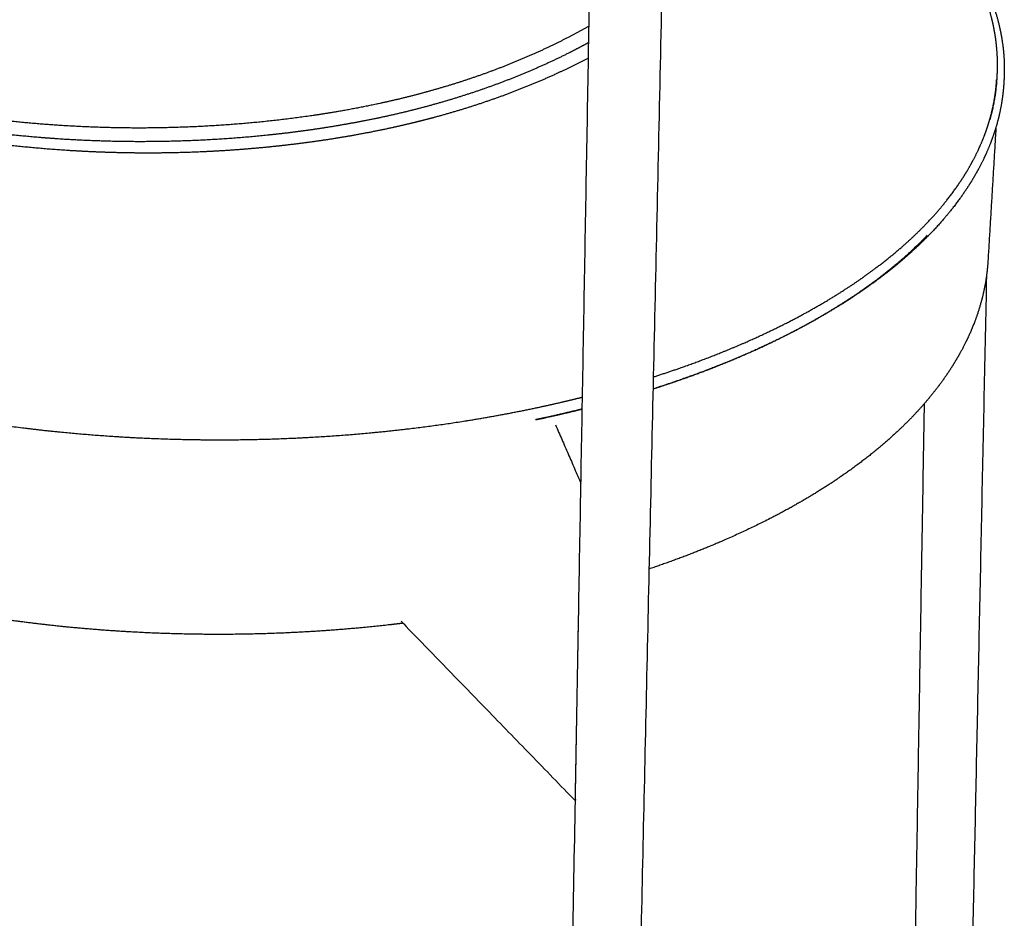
# Model space of a CAD drawing. Header units: millimetres. Extents: x 779 to 2042, y -264 to 1276.
# Tile 8 of 16: x 1785 to 1959, y -74 to 85. Entities that reach past the tile are written whole.
import ezdxf

# ---------------------------------------------------------------- set-up
doc = ezdxf.new("R2010")
doc.units = ezdxf.units.MM
doc.layers.add('Make2D$Visible$Curves', color=7, linetype='Continuous', true_color=0x000000)

msp = doc.modelspace()

# ---------------------------------------------------------------- linework, layer by layer
at = {"layer": 'Make2D$Visible$Curves', "color": 18, "lineweight": -3, "true_color": 0x000000}
for points, weights, degree in [([(1883.84, -22.21), (1887.17, 165.64)], [1986.3502738, 1860.57323025], 1), ([(1900.29, 165.44), (1890.91, -257.89)], [1856.02813047, 2164.99268762], 1), ([(1958.04, 75.4), (1958.01, 74.86)], [2219.8383976, 2220.28770438], 1), ([(1958.01, 74.86), (1957.8, 71.27), (1956.78, 67.71)], [2470.80613735, 2429.01698687, 2394.8363418], 2), ([(1959.3, 74.72), (1959.27, 74.18)], [2220.41513472, 2220.86454109], 1), ([(1957.88, 66.39), (1956.46, 42.71)], [2227.37711193, 2247.43430688], 1), ([(1956.2, 40.05), (1952.86, -119.45)], [2341.48880752, 2495.52888429], 1), ([(1942.91, -119.16), (1945.21, 17.42)], [2502.09453697, 2368.68065622], 1), ([(1876.3, 14.54), (1876.28, 14.53), (1876.27, 14.53), (1876.25, 14.53)], [1973.61487649, 1973.66799722, 1973.72111795, 1973.77423868], 3), ([(1879.78, 13.63), (1884.29, 3.23)], [2067.22517489, 2043.80135929], 1), ([(1852.39, -21.19), (1883.3, -53.05)], [2331.17665502, 2254.99021158], 1), ([(1883.3, -52.93), (1883.84, -22.21)], [2008.55918919, 1986.3502738], 1), ([(1883.3, -53.05), (1883.83, -22.87)], [2254.99021158, 2230.49331872], 1), ([(1879.67, -257.53), (1883.3, -52.93)], [2170.13344559, 2008.55919152], 1), ([(1883.3, -52.82), (1883.3, -52.85), (1883.3, -52.89), (1883.3, -52.93)], [2209.20940415, 2216.31548585, 2223.66267542, 2231.25097287], 3)]:
    msp.add_rational_spline(points, weights, degree=degree, dxfattribs=at)
for points, weights, knots in [([(1925.77, 121.3), (1925.95, 121.2), (1926.12, 121.09), (1928.21, 119.85), (1930.05, 118.68), (1933.58, 116.28), (1935.28, 115.04), (1937.63, 113.2), (1938.34, 112.62), (1939.9, 111.32), (1940.73, 110.59), (1943.01, 108.5), (1944.39, 107.13), (1945.68, 105.74), (1946.97, 104.34), (1948.17, 102.91), (1950.38, 100.01), (1951.39, 98.54), (1952.39, 96.87), (1952.49, 96.71), (1953.38, 95.21), (1954.08, 93.86), (1955.01, 91.83), (1955.29, 91.16), (1955.9, 89.62), (1956.21, 88.74), (1956.77, 86.93), (1957.02, 86), (1957.38, 84.44), (1957.5, 83.81), (1957.79, 82.15), (1957.91, 81.12), (1958.04, 79.55), (1958.07, 79.01), (1958.12, 77.45), (1958.1, 76.42), (1958.04, 75.4)], [2605.05769951, 2604.72339102, 2604.38834311, 2600.43550012, 2596.73472237, 2589.15049427, 2585.26770115, 2579.54158423, 2577.75316564, 2573.72151595, 2571.47168196, 2565.09146183, 2560.92090509, 2556.70126318, 2552.47810312, 2548.20681877, 2539.59384221, 2535.25297791, 2530.40091721, 2529.91706936, 2525.55944022, 2521.66584839, 2515.85130978, 2513.94091323, 2509.56031685, 2507.0889327, 2502.01557672, 2499.41408304, 2495.0569199, 2493.30194347, 2488.71853435, 2485.89197549, 2481.59215544, 2480.11697914, 2475.85784081, 2473.07867327, 2470.3061346], [114.150249, 114.150249, 114.150249, 114.150249, 115.581357, 115.581357, 130.997318, 130.997318, 146.5323, 146.5323, 153.510451, 153.510451, 162.151194, 162.151194, 177.820005, 177.820005, 177.820005, 193.502336, 193.502336, 209.16119, 209.16119, 210.894272, 210.894272, 224.759882, 224.759882, 231.5285, 231.5285, 240.261207, 240.261207, 249.4388, 249.4388, 255.628898, 255.628898, 265.608706, 265.608706, 270.827242, 270.827242, 280.689121, 280.689121, 280.689121, 280.689121]), ([(1941.58, 109.81), (1943.58, 108.07), (1945.43, 106.29), (1947.11, 104.46), (1948.4, 103.07), (1949.59, 101.66), (1951.77, 98.78), (1952.77, 97.33), (1954.56, 94.38), (1955.35, 92.9), (1956.34, 90.73), (1956.62, 90.06), (1957.22, 88.55), (1957.51, 87.71), (1958.25, 85.36), (1958.62, 83.84), (1959.05, 81.3), (1959.18, 80.28), (1959.3, 78.76), (1959.33, 78.26), (1959.38, 76.75), (1959.36, 75.73), (1959.3, 74.72)], [2575.64008784, 2570.17664196, 2564.60332365, 2558.93794727, 2554.62303719, 2550.25816809, 2541.45467594, 2537.0183194, 2528.10493003, 2523.62939853, 2517.13845785, 2515.14051743, 2510.66121821, 2508.17868247, 2501.24198879, 2496.78418889, 2489.37438378, 2486.42308348, 2482.02338262, 2480.57274802, 2476.20953825, 2473.3013378, 2470.40041955], [159.684451, 159.684451, 159.684451, 159.684451, 180.509601, 180.509601, 180.509601, 196.380414, 196.380414, 212.216924, 212.216924, 227.978444, 227.978444, 234.968829, 234.968829, 243.627658, 243.627658, 259.13608, 259.13608, 269.409377, 269.409377, 274.46777, 274.46777, 284.636354, 284.636354, 284.636354, 284.636354]), ([(1885.73, 84.33), (1884.07, 83.38), (1882.37, 82.48), (1878.56, 80.57), (1876.44, 79.59), (1872.13, 77.75), (1869.95, 76.89), (1865.55, 75.28), (1863.33, 74.54), (1858.85, 73.17), (1856.6, 72.53), (1852.07, 71.37), (1849.79, 70.85), (1842.95, 69.41), (1838.36, 68.65), (1829.17, 67.44), (1824.58, 67), (1815.43, 66.41), (1810.87, 66.26), (1801.81, 66.24), (1797.31, 66.38), (1788.37, 66.92), (1783.95, 67.32), (1775.19, 68.37), (1770.87, 69.01), (1762.33, 70.52), (1758.12, 71.38), (1749.83, 73.3), (1745.76, 74.35), (1741.76, 75.49)], [2190.29808748, 2191.30697876, 2192.29181576, 2194.43906467, 2195.58943649, 2197.84513224, 2198.9516063, 2201.13014911, 2202.2016538, 2204.32357955, 2205.37449726, 2207.46336982, 2208.50184374, 2211.61533017, 2213.68539322, 2217.9014184, 2220.04460847, 2224.43912697, 2226.6887924, 2231.29356219, 2233.6514584, 2238.48934592, 2240.96925983, 2246.06672659, 2248.68344474, 2254.07430623, 2256.84727021, 2262.56674903, 2265.51269384, 2268.55529611], [-229.867267, -229.867267, -229.867267, -229.867267, -221.22146, -221.22146, -210.687105, -210.687105, -200.15275, -200.15275, -189.618394, -189.618394, -179.084039, -179.084039, -168.549684, -168.549684, -147.480973, -147.480973, -126.412263, -126.412263, -105.343552, -105.343552, -84.274842, -84.274842, -63.206131, -63.206131, -42.137421, -42.137421, -21.06871, -21.06871, 0, 0, 0, 0]), ([(1885.68, 81.41), (1884.58, 80.81), (1883.47, 80.23), (1882.36, 79.66), (1880.23, 78.58), (1878.06, 77.57), (1875.86, 76.62), (1871.49, 74.73), (1867.01, 73.09), (1862.45, 71.67), (1860.17, 70.96), (1857.87, 70.31), (1853.26, 69.11), (1850.94, 68.57), (1848.61, 68.07), (1846.29, 67.58), (1843.97, 67.14), (1839.31, 66.34), (1836.99, 65.99), (1834.67, 65.68), (1830.03, 65.06), (1825.4, 64.61), (1820.77, 64.3), (1816.15, 64), (1811.55, 63.84), (1806.96, 63.83), (1802.37, 63.81), (1797.79, 63.95), (1793.26, 64.21), (1791.74, 64.3), (1790.24, 64.41), (1785.74, 64.77), (1782.76, 65.06), (1775.38, 65.94), (1771.01, 66.59), (1763.82, 67.86), (1760.97, 68.42), (1756.74, 69.32), (1755.33, 69.64), (1749.74, 70.93), (1745.61, 72), (1741.55, 73.16)], [2192.23689953, 2192.87693395, 2193.5081883, 2194.12987933, 2195.32083789, 2196.48227024, 2197.62263434, 2199.89596756, 2202.0734323, 2204.21200415, 2205.28242651, 2206.34356994, 2208.45216676, 2209.5022755, 2210.5500927, 2211.59461601, 2212.63747627, 2214.72880555, 2215.77606792, 2216.83341355, 2218.94301729, 2221.08579527, 2223.28596595, 2225.4873511, 2227.73932463, 2230.0475492, 2232.36421476, 2234.7409212, 2237.17595413, 2237.9885877, 2238.80789735, 2241.28318039, 2242.95956912, 2247.22429592, 2249.84866406, 2254.3587694, 2256.19688561, 2259.01275456, 2259.96135985, 2263.80388867, 2266.77458583, 2269.84390582], [15.23936, 15.23936, 15.23936, 15.23936, 20.869657, 20.869657, 20.869657, 31.627935, 31.627935, 31.627935, 53.068404, 53.068404, 53.068404, 63.809218, 63.809218, 74.558151, 74.558151, 74.558151, 85.265702, 85.265702, 95.93164, 95.93164, 95.93164, 117.211437, 117.211437, 117.211437, 138.505007, 138.505007, 138.505007, 159.8946, 159.8946, 159.8946, 167.027762, 167.027762, 181.256403, 181.256403, 202.546165, 202.546165, 216.731554, 216.731554, 223.830242, 223.830242, 245.188501, 245.188501, 245.188501, 245.188501]), ([(1885.63, 78.65), (1883.82, 77.7), (1881.98, 76.8), (1880.11, 75.95), (1877.89, 74.92), (1875.63, 73.97), (1871.07, 72.18), (1868.77, 71.35), (1866.44, 70.57), (1864.11, 69.8), (1861.77, 69.09), (1859.41, 68.43), (1858.23, 68.11), (1857.04, 67.79), (1855.86, 67.49), (1854.68, 67.19), (1853.49, 66.91), (1852.3, 66.64), (1849.94, 66.09), (1847.57, 65.61), (1842.83, 64.73), (1840.46, 64.34), (1838.08, 63.99), (1835.72, 63.65), (1833.36, 63.35), (1830.99, 63.09), (1828.63, 62.83), (1826.27, 62.61), (1823.92, 62.43), (1821.56, 62.25), (1819.21, 62.11), (1814.5, 61.91), (1812.16, 61.84), (1809.81, 61.82), (1807.47, 61.79), (1805.13, 61.81), (1802.79, 61.86), (1800.46, 61.91), (1798.12, 61.99), (1795.8, 62.12), (1791.18, 62.36), (1786.6, 62.75), (1777.55, 63.79), (1773.09, 64.44), (1768.68, 65.21), (1764.28, 65.98), (1759.94, 66.86), (1751.39, 68.83), (1747.18, 69.92), (1743.05, 71.1)], [2199.61863012, 2200.62471304, 2201.61065517, 2202.58148854, 2203.74289973, 2204.87994829, 2207.12026741, 2208.22145473, 2209.3116664, 2210.40391375, 2211.48321903, 2212.55648189, 2213.09317775, 2213.62900981, 2214.16295129, 2214.69525111, 2215.22634376, 2215.7571999, 2216.81427369, 2217.86873029, 2219.98131295, 2221.03749576, 2222.10293755, 2223.16501146, 2224.23448568, 2225.31760912, 2226.39945889, 2227.49321107, 2228.60049945, 2229.70844844, 2230.8289201, 2233.0996832, 2234.24924148, 2235.4134043, 2236.58058069, 2237.76172579, 2238.95840204, 2240.15713804, 2241.37456645, 2242.60466036, 2245.05899816, 2247.57346894, 2252.7447221, 2255.39429725, 2258.1282231, 2260.86058381, 2263.67146315, 2269.48903763, 2272.49129994, 2275.59861392], [58.169455, 58.169455, 58.169455, 58.169455, 67.38643, 67.38643, 67.38643, 78.412673, 78.412673, 89.432361, 89.432361, 89.432361, 100.4736, 100.4736, 100.4736, 105.998623, 105.998623, 105.998623, 111.503184, 111.503184, 111.503184, 122.461679, 122.461679, 133.369134, 133.369134, 133.369134, 144.243286, 144.243286, 144.243286, 155.104166, 155.104166, 155.104166, 165.972184, 165.972184, 176.857956, 176.857956, 176.857956, 187.771951, 187.771951, 187.771951, 198.71629, 198.71629, 198.71629, 220.524241, 220.524241, 242.246398, 242.246398, 242.246398, 263.958683, 263.958683, 285.725196, 285.725196, 285.725196, 285.725196]), ([(1959.27, 74.18), (1959.22, 73.42), (1959.15, 72.67), (1958.89, 70.67), (1958.67, 69.43), (1958.07, 66.97), (1957.7, 65.75), (1956.94, 63.63), (1956.58, 62.72), (1955.75, 60.85), (1955.27, 59.89), (1954.19, 57.89), (1953.58, 56.86), (1952.18, 54.71), (1951.39, 53.59), (1950.28, 52.15), (1950.03, 51.82), (1949.76, 51.5), (1948.71, 50.19), (1947.58, 48.91), (1945.11, 46.34), (1943.78, 45.06), (1940.91, 42.51), (1939.37, 41.24), (1935.47, 38.27), (1933.04, 36.59), (1930.46, 34.97), (1929.21, 34.19), (1927.93, 33.42), (1924.38, 31.39), (1922.04, 30.15), (1917.48, 27.9), (1915.27, 26.88), (1909.68, 24.47), (1906.22, 23.12), (1900.8, 21.21), (1898.95, 20.58), (1897.07, 19.98)], [2470.9004223, 2468.75410365, 2466.61240699, 2460.99021088, 2457.52012272, 2450.63936269, 2447.22975602, 2441.32258275, 2438.8156699, 2433.65102351, 2430.99638678, 2425.50317652, 2422.66848391, 2416.77338535, 2413.718698, 2409.8059756, 2408.91627888, 2408.02989011, 2404.49304106, 2401.00783325, 2394.07159683, 2390.62453702, 2383.78910831, 2380.4052895, 2372.49594773, 2368.04391917, 2363.75397834, 2361.69579501, 2359.67533404, 2354.33094131, 2351.08300113, 2345.21897607, 2342.57530431, 2336.32488357, 2332.83100419, 2327.90329042, 2326.30569248, 2324.76639084], [0, 0, 0, 0, 7.5414, 7.5414, 19.845632, 19.845632, 32.069944, 32.069944, 41.165845, 41.165845, 50.919135, 50.919135, 61.497805, 61.497805, 73.120629, 73.120629, 76.556296, 76.556296, 76.556296, 90.261094, 90.261094, 104.282531, 104.282531, 118.606686, 118.606686, 138.528731, 138.528731, 138.528731, 148.074289, 148.074289, 164.276151, 164.276151, 178.459667, 178.459667, 199.093924, 199.093924, 209.525554, 209.525554, 209.525554, 209.525554]), ([(1897.11, 22.11), (1899.02, 22.72), (1900.9, 23.35), (1906.14, 25.22), (1909.41, 26.5), (1914.92, 28.87), (1917.21, 29.92), (1921.71, 32.15), (1923.92, 33.32), (1927.42, 35.32), (1928.75, 36.12), (1930.05, 36.94), (1932.52, 38.49), (1934.84, 40.1), (1938.61, 42.97), (1940.12, 44.21), (1944.3, 47.9), (1946.72, 50.41), (1948.79, 52.98), (1949.08, 53.33), (1949.35, 53.68), (1950.45, 55.1), (1951.21, 56.19), (1952.56, 58.27), (1953.15, 59.26), (1954.19, 61.18), (1954.64, 62.11), (1955.44, 63.9), (1955.79, 64.77), (1956.51, 66.78), (1956.85, 67.93), (1957.43, 70.28), (1957.65, 71.49), (1957.9, 73.41), (1957.97, 74.14), (1958.01, 74.86)], [2324.36779087, 2325.95402742, 2327.60141738, 2332.46010073, 2335.81327039, 2342.03802907, 2344.82455667, 2350.7246557, 2353.84610258, 2359.17938052, 2361.32899848, 2363.52133945, 2367.70871486, 2372.04991903, 2379.85160731, 2383.24548115, 2393.41827946, 2400.38051985, 2407.5621277, 2408.54135655, 2409.52463188, 2413.5354622, 2416.59415194, 2422.49769213, 2425.33644751, 2430.83796185, 2433.49666477, 2438.66941352, 2441.18035759, 2447.02895623, 2450.37550322, 2457.26586262, 2460.81099277, 2466.51132568, 2468.65661081, 2470.80613735], [227.43356, 227.43356, 227.43356, 227.43356, 238.050622, 238.050622, 257.648194, 257.648194, 272.451329, 272.451329, 287.868129, 287.868129, 297.923616, 297.923616, 297.923616, 317.1555, 317.1555, 331.384173, 331.384173, 358.922282, 358.922282, 358.922282, 362.676683, 362.676683, 374.180091, 374.180091, 384.649327, 384.649327, 394.301114, 394.301114, 403.301958, 403.301958, 415.155835, 415.155835, 427.574684, 427.574684, 435.039339, 435.039339, 435.039339, 435.039339]), ([(1897.07, 19.99), (1898.91, 20.58), (1900.72, 21.19), (1906.08, 23.08), (1909.52, 24.43), (1915.08, 26.82), (1917.27, 27.83), (1921.8, 30.06), (1924.11, 31.29), (1927.63, 33.31), (1928.9, 34.07), (1930.13, 34.84), (1932.69, 36.44), (1935.08, 38.1), (1938.91, 41.02), (1940.42, 42.26), (1943.22, 44.74), (1944.5, 45.98), (1945.71, 47.23)], [2325.14495887, 2326.67040372, 2328.25262019, 2333.18741938, 2336.70734107, 2343.00792376, 2345.67442789, 2351.58453522, 2354.85561454, 2360.24428042, 2362.28483475, 2364.36392835, 2368.68299845, 2373.1660935, 2381.13562386, 2384.54659279, 2391.38295666, 2394.80085113, 2398.27939423], [227.746718, 227.746718, 227.746718, 227.746718, 237.979293, 237.979293, 258.576757, 258.576757, 272.745194, 272.745194, 288.899038, 288.899038, 298.438714, 298.438714, 298.438714, 318.283339, 318.283339, 332.557039, 332.557039, 346.297089, 346.297089, 346.297089, 346.297089]), ([(1956.46, 42.71), (1956.36, 41.07), (1956.15, 39.44), (1955.64, 36.94), (1955.44, 36.07), (1954.91, 34.2), (1954.59, 33.19), (1953.51, 30.29), (1952.64, 28.4), (1951.01, 25.43), (1950.35, 24.33), (1948.86, 22.06), (1948.02, 20.89), (1947.11, 19.73), (1946.08, 18.41), (1944.97, 17.11), (1943.75, 15.8), (1943.73, 15.77), (1942.34, 14.28), (1940.86, 12.83), (1937.43, 9.75), (1935.44, 8.12), (1930.73, 4.62), (1927.96, 2.77), (1925, 0.98), (1922.77, -0.35), (1920.44, -1.65), (1915.76, -4.05), (1913.43, -5.17), (1906.41, -8.31), (1901.51, -10.21), (1896.36, -11.94)], [2500.85751045, 2496.28873997, 2491.74123726, 2484.82274093, 2482.43215119, 2477.28141597, 2474.52580728, 2466.58853132, 2461.45138682, 2453.39777424, 2450.43491117, 2444.33133007, 2441.19620355, 2438.0998591, 2434.5777464, 2431.10634209, 2427.63022789, 2427.56988781, 2423.61051396, 2419.78775354, 2411.67465176, 2407.41728455, 2398.29212614, 2393.48625889, 2388.8862567, 2385.4417533, 2382.11457034, 2375.9552456, 2373.10751566, 2365.14809041, 2360.34369962, 2355.98934839], [0, 0, 0, 0, 16.009731, 16.009731, 24.509961, 24.509961, 34.400353, 34.400353, 53.167028, 53.167028, 64.248544, 64.248544, 76.2273, 76.2273, 76.2273, 89.851499, 89.851499, 90.092245, 90.092245, 105.653318, 105.653318, 123.852206, 123.852206, 145.855724, 145.855724, 145.855724, 162.337848, 162.337848, 177.550399, 177.550399, 206.618907, 206.618907, 206.618907, 206.618907]), ([(1754.58, 18.79), (1758.08, 17.91), (1761.65, 17.09), (1770.12, 15.37), (1775.06, 14.51), (1786.29, 12.9), (1792.61, 12.22), (1802.28, 11.51), (1805.57, 11.32), (1815.62, 10.93), (1822.39, 10.9), (1832.55, 11.21), (1835.95, 11.38), (1846.19, 12.05), (1852.94, 12.75), (1862.86, 14.15), (1866.14, 14.68), (1869.36, 15.27), (1872.59, 15.85), (1875.76, 16.49), (1880.8, 17.62), (1882.69, 18.07), (1884.56, 18.54)], [2315.80149412, 2313.52471841, 2311.43400906, 2307.01951184, 2304.84093633, 2300.75055615, 2299.02081331, 2297.21786602, 2296.74867802, 2295.75505644, 2295.68170614, 2296.46648057, 2296.88338812, 2298.60123687, 2300.36810217, 2303.93204088, 2305.2751882, 2306.76764668, 2308.25974145, 2309.90048325, 2312.78650323, 2313.94056901, 2315.14855505], [0, 0, 0, 0, 18.002369, 18.002369, 41.825788, 41.825788, 71.145689, 71.145689, 86.166648, 86.166648, 116.808752, 116.808752, 132.358515, 132.358515, 163.761209, 163.761209, 179.531777, 179.531777, 179.531777, 195.30527, 195.30527, 205.010834, 205.010834, 205.010834, 205.010834]), ([(1876.3, 14.54), (1877.22, 14.73), (1878.14, 14.93), (1880.9, 15.55), (1882.73, 15.98), (1884.53, 16.43)], [2311.08905585, 2311.59000311, 2312.10362554, 2313.68914886, 2314.79899742, 2315.9587032], [191.377211, 191.377211, 191.377211, 191.377211, 196.016328, 196.016328, 205.354785, 205.354785, 205.354785, 205.354785]), ([(1884.53, 16.43), (1882.74, 15.98), (1880.94, 15.56), (1878.18, 14.94), (1877.24, 14.73), (1876.3, 14.54)], [2315.69373824, 2314.55780452, 2313.47011218, 2311.9004295, 2311.38242359, 2310.87740983], [231.860225, 231.860225, 231.860225, 231.860225, 241.094788, 241.094788, 245.81472, 245.81472, 245.81472, 245.81472]), ([(1852.75, -21.56), (1851.44, -21.72), (1850.12, -21.87), (1845.49, -22.37), (1842.14, -22.66), (1835.44, -23.12), (1832.08, -23.29), (1822.08, -23.61), (1815.41, -23.58), (1805.51, -23.18), (1802.27, -22.99), (1795.86, -22.5), (1792.7, -22.2), (1786.49, -21.5), (1783.43, -21.1), (1771.71, -19.36), (1763.29, -17.65), (1755.25, -15.53)], [2332.03308968, 2331.63687185, 2331.2645624, 2330.04325792, 2329.32148889, 2328.18761945, 2327.77376179, 2326.9950877, 2327.06859241, 2328.05666819, 2328.52310403, 2329.72778178, 2330.46134975, 2332.1827501, 2333.16555436, 2337.47536533, 2341.72953855, 2346.98958408], [280.84186, 280.84186, 280.84186, 280.84186, 287.082882, 287.082882, 302.726757, 302.726757, 318.256378, 318.256378, 348.85826, 348.85826, 363.859687, 363.859687, 378.626885, 378.626885, 393.133039, 393.133039, 434.889231, 434.889231, 434.889231, 434.889231]), ([(1883.83, -22.87), (1883.84, -22.72), (1883.84, -22.56), (1883.84, -22.33), (1883.84, -22.27), (1883.84, -22.21)], [2230.49331872, 2230.37579905, 2230.32291548, 2230.31333988, 2230.31634533, 2230.32394942], [-5.920759, -5.920759, -5.920759, -5.920759, -5.180664, -5.180664, -4.914647, -4.914647, -4.914647, -4.914647])]:
    msp.add_rational_spline(points, weights, degree=3, knots=knots, dxfattribs=at)

doc.saveas('drawing.dxf')
